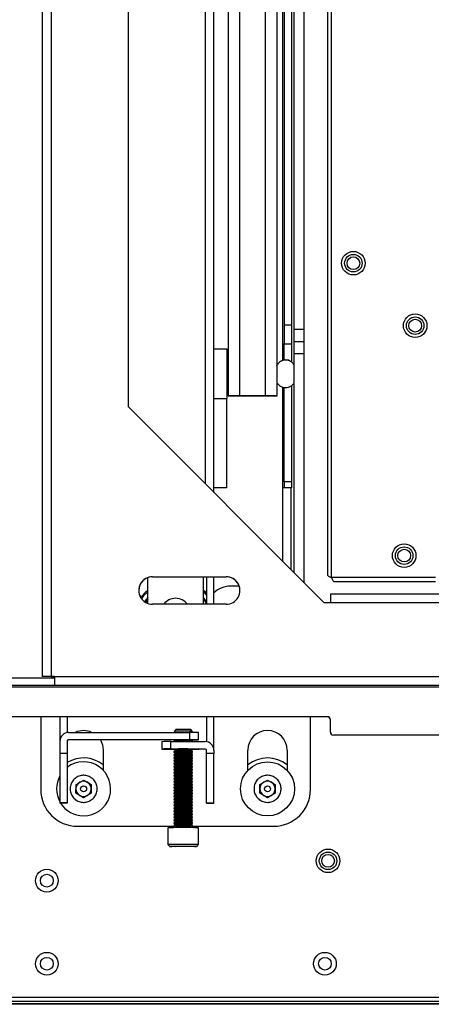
# Model space of a CAD drawing. Header units: millimetres. Extents: x 256 to 1374, y 313 to 1176.
# Tile 14 of 212: x 463 to 499, y 586 to 671. Entities that reach past the tile are written whole.
import ezdxf

# ---------------------------------------------------------------- set-up
doc = ezdxf.new("R2010")
doc.units = ezdxf.units.MM

msp = doc.modelspace()

# ---------------------------------------------------------------- linework, layer by layer
at = {"color": 7, "linetype": 'Continuous', "lineweight": 30}
for p, q in [((465.1051, 792.2425), (465.1051, 614.4454)), ((465.8646, 792.2468), (465.8646, 614.4498)), ((490.0636, 622.9686), (490.0636, 777.2153)), ((479.9217, 630.3246), (479.9217, 776.3684)), ((489.7302, 776.9796), (489.7302, 623.2043)), ((472.5135, 768.9639), (472.5135, 637.7327)), ((482.1594, 638.6521), (482.1594, 745.5433)), ((484.3608, 745.5433), (484.3608, 638.6521)), ((481.1434, 699.287), (481.1434, 638.649)), ((485.3768, 638.649), (485.3768, 699.287)), ((485.9737, 694.3867), (485.9737, 644.7333)), ((486.6061, 694.3867), (486.6061, 644.7333)), ((486.8413, 644.3861), (486.8413, 694.374)), ((487.7269, 644.3861), (487.7269, 694.374)), ((486.6061, 644.7333), (485.9737, 644.7333)), ((485.9737, 644.7333), (485.9737, 643.1458)), ((486.6061, 644.7333), (486.6061, 643.1458)), ((486.8413, 643.3278), (486.8413, 644.3861)), ((487.7269, 644.3861), (486.8413, 644.3861)), ((487.7269, 643.3278), (487.7269, 644.3861)), ((485.9737, 643.1458), (486.6061, 643.1458)), ((485.9737, 641.7306), (485.9737, 643.1458)), ((486.6061, 643.1458), (486.6061, 641.5888)), ((486.8413, 643.3278), (487.7269, 643.3278)), ((486.8413, 642.2695), (486.8413, 643.3278)), ((487.7269, 642.2695), (487.7269, 643.3278)), ((481.0647, 642.6674), (479.9217, 642.6674)), ((481.0647, 638.434), (481.0647, 642.6674)), ((487.7269, 642.2695), (486.8413, 642.2695)), ((486.8413, 641.3814), (486.8413, 642.2695)), ((487.7269, 622.5195), (487.7269, 642.2695)), ((481.1434, 641.3444), (481.0647, 641.3444)), ((481.0647, 639.7569), (481.1434, 639.7569)), ((485.3805, 639.8825), (485.3805, 639.8885)), ((486.8413, 623.4051), (486.8413, 639.7233)), ((485.9737, 631.2396), (485.9737, 639.3763)), ((486.6061, 639.5186), (486.6061, 631.2396)), ((479.9217, 638.434), (481.0647, 638.434)), ((481.0135, 638.434), (481.0135, 630.7104)), ((481.1434, 638.649), (481.1434, 638.6424)), ((481.6938, 638.6424), (481.6938, 638.649)), ((484.3608, 638.6521), (482.1594, 638.6521)), ((482.1594, 638.6504), (484.3608, 638.6504)), ((484.3608, 638.641), (482.1594, 638.641)), ((482.1594, 638.6393), (484.3608, 638.6393)), ((484.8264, 638.649), (484.8264, 638.6424)), ((485.3768, 638.6424), (485.3768, 638.649)), ((472.5135, 637.7327), (489.4468, 620.7997)), ((486.6061, 631.2396), (485.9737, 631.2396)), ((485.9737, 631.2396), (485.9737, 630.7104)), ((486.6061, 631.2396), (486.6061, 630.7104)), ((481.0135, 630.7104), (479.9217, 630.7104)), ((485.9737, 630.7104), (485.8467, 630.7104)), ((485.8467, 630.7104), (485.8467, 624.3997)), ((486.6061, 630.7104), (485.9737, 630.7104)), ((474.2331, 620.7355), (474.2331, 622.9768)), ((474.6301, 623.0486), (480.9801, 623.0486)), ((474.6301, 623.0486), (474.6301, 623.045)), ((474.6301, 623.045), (480.9801, 623.045)), ((478.9957, 623.045), (478.9957, 620.6674)), ((479.2892, 623.045), (479.2892, 620.6674)), ((479.9217, 620.6674), (479.9217, 623.045)), ((480.9801, 623.045), (480.9801, 623.0486)), ((499.0636, 622.9686), (490.0636, 622.9686)), ((490.2993, 622.6353), (499.0636, 622.6353)), ((473.8856, 621.4142), (474.2331, 621.7463)), ((474.2532, 621.9228), (474.1604, 621.8434)), ((474.1604, 621.8434), (474.2205, 621.8954)), ((474.1691, 621.8511), (474.1727, 621.8542)), ((474.2205, 621.8954), (474.2208, 621.8951)), ((478.9957, 621.7602), (479.2892, 621.4529)), ((479.0289, 621.8778), (479.0922, 621.8222)), ((479.1335, 621.7844), (479.0426, 621.866)), ((479.0747, 621.8378), (479.1335, 621.7844)), ((482.1053, 622.2437), (481.3769, 622.2437)), ((473.699, 621.1483), (473.8856, 621.4142)), ((473.7935, 621.4694), (473.7159, 621.3751)), ((473.7159, 621.3751), (473.766, 621.4368)), ((473.8053, 621.4832), (473.7511, 621.4187)), ((473.8053, 621.4832), (473.8609, 621.5465)), ((473.8987, 621.5878), (473.8172, 621.497)), ((473.8453, 621.529), (473.8987, 621.5878)), ((474.0475, 620.8427), (474.2367, 621.1124)), ((489.9802, 621.5548), (489.9802, 620.7997)), ((525.4301, 621.5548), (489.9802, 621.5548)), ((480.9801, 620.6674), (474.6301, 620.6674)), ((489.9802, 620.7997), (489.4468, 620.7997)), ((525.4301, 620.7997), (489.9802, 620.7997)), ((459.8135, 614.3184), (466.1635, 614.3184)), ((465.1051, 614.4454), (465.1051, 614.4346)), ((465.7376, 614.4346), (465.1051, 614.4346)), ((465.7376, 614.4346), (465.7376, 614.4454)), ((466.1635, 614.4498), (465.8646, 614.4498)), ((465.8646, 614.4461), (466.1635, 614.4461)), ((466.1635, 614.4498), (466.1635, 613.686)), ((466.1635, 614.4498), (525.4301, 614.4498)), ((459.8135, 613.686), (466.1635, 613.686)), ((525.4301, 613.6695), (459.8135, 613.6695)), ((459.8135, 613.5417), (525.4301, 613.5417)), ((466.1635, 613.686), (525.4301, 613.686)), ((489.7156, 610.9679), (461.6655, 610.9679)), ((489.7156, 610.9643), (461.6655, 610.9643)), ((464.9727, 610.9643), (464.9727, 604.6986)), ((466.6261, 610.9643), (466.6261, 608.8558)), ((467.2585, 610.9643), (467.2585, 609.6045)), ((479.2892, 610.9643), (479.2892, 608.8108)), ((479.9217, 608.062), (479.9217, 610.9643)), ((488.2561, 604.6986), (488.2561, 610.9643)), ((489.7156, 610.9679), (489.7156, 610.9643)), ((489.9802, 609.645), (489.9802, 610.7033)), ((476.629, 609.8602), (476.4783, 609.7094)), ((478.0735, 609.7094), (477.9227, 609.8602)), ((467.3855, 609.6152), (477.805, 609.6152)), ((476.4783, 609.7093), (476.6127, 609.6152)), ((477.805, 609.6152), (477.805, 608.9828)), ((477.9389, 609.6152), (478.0735, 609.7093)), ((478.5988, 608.9782), (478.5988, 609.6107)), ((489.9802, 609.645), (489.9802, 609.6414)), ((523.3134, 609.3804), (490.2448, 609.3804)), ((490.2448, 609.3768), (490.2448, 609.3804)), ((523.3134, 609.3768), (490.2448, 609.3768)), ((466.6261, 608.8558), (466.6261, 607.7975)), ((467.2585, 608.8558), (467.2585, 607.7975)), ((477.805, 608.9828), (467.3855, 608.9828)), ((467.3855, 608.9828), (467.3855, 608.9646)), ((476.4715, 608.9646), (467.3855, 608.9646)), ((475.4238, 608.8169), (475.4238, 608.1845)), ((475.4238, 608.1754), (475.4238, 608.1845)), ((476.2175, 608.189), (476.2175, 608.8215)), ((476.2175, 608.8215), (479.1622, 608.8215)), ((476.2175, 608.189), (479.1622, 608.189)), ((476.479, 608.1709), (476.2175, 608.1709)), ((476.4715, 608.9737), (476.4715, 608.9451)), ((476.4715, 608.185), (476.4715, 608.1761)), ((476.4716, 608.9451), (476.629, 608.8348)), ((476.4716, 608.1761), (476.629, 608.0659)), ((476.629, 608.8349), (476.6099, 608.8215)), ((477.6727, 608.1855), (476.879, 608.1855)), ((477.9227, 608.8348), (478.0802, 608.9451)), ((477.9418, 608.8215), (477.9227, 608.8349)), ((477.9227, 608.0659), (478.0802, 608.1761)), ((479.1622, 608.1709), (478.0727, 608.1709)), ((478.0802, 608.9451), (478.0802, 608.9737)), ((478.0802, 608.1761), (478.0802, 608.185)), ((478.5988, 608.9782), (478.5988, 608.9691)), ((479.1622, 608.1709), (479.1622, 608.189)), ((467.2585, 607.7975), (466.6261, 607.7975)), ((466.6261, 607.7975), (466.6261, 603.5399)), ((467.2585, 607.7975), (467.2585, 603.5399)), ((470.3702, 608.082), (470.3702, 606.3539)), ((476.4715, 607.9556), (476.4715, 607.9198)), ((476.4715, 607.6993), (476.4715, 607.6635)), ((476.4715, 607.443), (476.4715, 607.4072)), ((476.629, 608.0659), (476.4716, 607.9556)), ((476.4716, 607.9198), (476.629, 607.8095)), ((476.629, 607.8096), (476.4716, 607.6993)), ((476.4716, 607.6634), (476.629, 607.5532)), ((476.629, 607.5532), (476.4716, 607.443)), ((476.4716, 607.4071), (476.629, 607.2969)), ((476.629, 607.2969), (476.4716, 607.1867)), ((478.0802, 607.9556), (477.9227, 608.0659)), ((477.9227, 607.8095), (478.0802, 607.9198)), ((478.0802, 607.6993), (477.9227, 607.8096)), ((477.9227, 607.5532), (478.0802, 607.6634)), ((478.0802, 607.443), (477.9227, 607.5532)), ((477.9227, 607.2969), (478.0802, 607.4071)), ((478.0802, 607.1867), (477.9227, 607.2969)), ((478.0802, 607.9198), (478.0802, 607.9556)), ((478.0802, 607.6635), (478.0802, 607.6993)), ((478.0802, 607.4072), (478.0802, 607.443)), ((479.2892, 607.7975), (479.2892, 608.062)), ((479.2892, 603.5399), (479.2892, 607.7975)), ((479.9217, 607.7975), (479.2892, 607.7975)), ((479.9217, 608.062), (479.9217, 607.7975)), ((479.9217, 603.5399), (479.9217, 607.7975)), ((482.8586, 606.3539), (482.8586, 608.082)), ((486.2452, 608.082), (486.2452, 606.3539)), ((476.4715, 607.1866), (476.4715, 607.1508)), ((476.4715, 606.9303), (476.4715, 606.8945)), ((476.4715, 606.674), (476.4715, 606.6382)), ((476.4716, 607.1508), (476.629, 607.0406)), ((476.629, 607.0406), (476.4716, 606.9303)), ((476.4716, 606.8945), (476.629, 606.7842)), ((476.629, 606.7843), (476.4716, 606.674)), ((476.4716, 606.6381), (476.629, 606.5279)), ((476.629, 606.528), (476.4716, 606.4177)), ((477.9227, 607.0406), (478.0802, 607.1508)), ((478.0802, 606.9303), (477.9227, 607.0406)), ((477.9227, 606.7842), (478.0802, 606.8945)), ((478.0802, 606.674), (477.9227, 606.7843)), ((477.9227, 606.5279), (478.0802, 606.6381)), ((478.0802, 606.4177), (477.9227, 606.528)), ((478.0802, 607.1508), (478.0802, 607.1866)), ((478.0802, 606.8945), (478.0802, 606.9303)), ((478.0802, 606.6382), (478.0802, 606.674)), ((476.4715, 606.4177), (476.4715, 606.3819)), ((476.4715, 606.1613), (476.4715, 606.1255)), ((476.4715, 605.905), (476.4715, 605.8692)), ((476.4715, 605.6487), (476.4715, 605.6129)), ((476.4716, 606.3818), (476.629, 606.2716)), ((476.629, 606.2716), (476.4716, 606.1614)), ((476.4716, 606.1255), (476.629, 606.0153)), ((476.629, 606.0153), (476.4716, 605.905)), ((476.4716, 605.8692), (476.629, 605.7589)), ((476.629, 605.759), (476.4716, 605.6487)), ((476.4716, 605.6129), (476.629, 605.5026)), ((477.9227, 606.2716), (478.0802, 606.3818)), ((478.0802, 606.1614), (477.9227, 606.2716)), ((477.9227, 606.0153), (478.0802, 606.1255)), ((478.0802, 605.905), (477.9227, 606.0153)), ((477.9227, 605.7589), (478.0802, 605.8692)), ((478.0802, 605.6487), (477.9227, 605.759)), ((477.9227, 605.5026), (478.0802, 605.6129)), ((478.0802, 606.3819), (478.0802, 606.4177)), ((478.0802, 606.1255), (478.0802, 606.1613)), ((478.0802, 605.8692), (478.0802, 605.905)), ((478.0802, 605.6129), (478.0802, 605.6487)), ((468.0138, 604.373), (468.0201, 605.1351)), ((468.0201, 605.1351), (468.6832, 605.5107)), ((468.6832, 605.5107), (469.34, 605.1242)), ((469.34, 605.1242), (469.3337, 604.3621)), ((476.4715, 605.3924), (476.4715, 605.3566)), ((476.4715, 605.136), (476.4715, 605.1002)), ((476.4715, 604.8797), (476.4715, 604.8439)), ((476.629, 605.5027), (476.4716, 605.3924)), ((476.4716, 605.3565), (476.629, 605.2463)), ((476.629, 605.2463), (476.4716, 605.1361)), ((476.4716, 605.1002), (476.629, 604.99)), ((476.629, 604.99), (476.4716, 604.8797)), ((476.4716, 604.8439), (476.629, 604.7337)), ((478.0802, 605.3924), (477.9227, 605.5027)), ((477.9227, 605.2463), (478.0802, 605.3565)), ((478.0802, 605.1361), (477.9227, 605.2463)), ((477.9227, 604.99), (478.0802, 605.1002)), ((478.0802, 604.8797), (477.9227, 604.99)), ((477.9227, 604.7337), (478.0802, 604.8439)), ((478.0802, 605.3566), (478.0802, 605.3924)), ((478.0802, 605.1002), (478.0802, 605.136)), ((478.0802, 604.8439), (478.0802, 604.8797)), ((483.8888, 604.373), (483.8951, 605.1351)), ((483.8951, 605.1351), (484.5582, 605.5107)), ((484.5582, 605.5107), (485.215, 605.1242)), ((485.215, 605.1242), (485.2087, 604.3621)), ((468.6706, 603.9865), (468.0138, 604.373)), ((469.3337, 604.3621), (468.6706, 603.9865)), ((476.4715, 604.6234), (476.4715, 604.5876)), ((476.4715, 604.3671), (476.4715, 604.3313)), ((476.4715, 604.1107), (476.4715, 604.0749)), ((476.629, 604.7337), (476.4716, 604.6234)), ((476.4716, 604.5876), (476.629, 604.4773)), ((476.629, 604.4774), (476.4716, 604.3671)), ((476.4716, 604.3312), (476.629, 604.221)), ((476.629, 604.221), (476.4716, 604.1108)), ((476.4716, 604.0749), (476.629, 603.9647)), ((476.629, 603.9647), (476.4716, 603.8544)), ((478.0802, 604.6234), (477.9227, 604.7337)), ((477.9227, 604.4773), (478.0802, 604.5876)), ((478.0802, 604.3671), (477.9227, 604.4774)), ((477.9227, 604.221), (478.0802, 604.3312)), ((478.0802, 604.1108), (477.9227, 604.221)), ((477.9227, 603.9647), (478.0802, 604.0749)), ((478.0802, 603.8544), (477.9227, 603.9647)), ((478.0802, 604.5876), (478.0802, 604.6234)), ((478.0802, 604.3313), (478.0802, 604.3671)), ((478.0802, 604.0749), (478.0802, 604.1107)), ((484.5456, 603.9865), (483.8888, 604.373)), ((485.2087, 604.3621), (484.5456, 603.9865)), ((467.2585, 603.5399), (466.6261, 603.5399)), ((466.6261, 603.5399), (466.6261, 603.5248)), ((467.2585, 603.5248), (466.6261, 603.5248)), ((467.2585, 603.5399), (467.2585, 603.5248)), ((476.4715, 603.8544), (476.4715, 603.8186)), ((476.4715, 603.5981), (476.4715, 603.5623)), ((476.4715, 603.3418), (476.4715, 603.306)), ((476.4715, 603.0854), (476.4715, 603.0497)), ((476.4716, 603.8186), (476.629, 603.7084)), ((476.629, 603.7084), (476.4716, 603.5981)), ((476.4716, 603.5623), (476.629, 603.452)), ((476.629, 603.4521), (476.4716, 603.3418)), ((476.4716, 603.3059), (476.629, 603.1957)), ((476.629, 603.1957), (476.4716, 603.0855)), ((476.4716, 603.0496), (476.629, 602.9394)), ((477.9227, 603.7084), (478.0802, 603.8186)), ((478.0802, 603.5981), (477.9227, 603.7084)), ((477.9227, 603.452), (478.0802, 603.5623)), ((478.0802, 603.3418), (477.9227, 603.4521)), ((477.9227, 603.1957), (478.0802, 603.3059)), ((478.0802, 603.0855), (477.9227, 603.1957)), ((477.9227, 602.9394), (478.0802, 603.0496)), ((478.0802, 603.8186), (478.0802, 603.8544)), ((478.0802, 603.5623), (478.0802, 603.5981)), ((478.0802, 603.306), (478.0802, 603.3418)), ((478.0802, 603.0497), (478.0802, 603.0854)), ((479.2892, 603.5399), (479.9217, 603.5399)), ((479.2892, 603.5248), (479.2892, 603.5399)), ((479.2892, 603.5248), (479.9217, 603.5248)), ((479.9217, 603.5248), (479.9217, 603.5399)), ((476.4715, 602.8291), (476.4715, 602.7933)), ((476.4715, 602.5728), (476.4715, 602.537)), ((476.4715, 602.3165), (476.4715, 602.2807)), ((476.629, 602.9394), (476.4716, 602.8292)), ((476.4716, 602.7933), (476.629, 602.6831)), ((476.629, 602.6831), (476.4716, 602.5728)), ((476.4716, 602.537), (476.629, 602.4267)), ((476.629, 602.4268), (476.4716, 602.3165)), ((476.4716, 602.2806), (476.629, 602.1704)), ((478.0802, 602.8292), (477.9227, 602.9394)), ((477.9227, 602.6831), (478.0802, 602.7933)), ((478.0802, 602.5728), (477.9227, 602.6831)), ((477.9227, 602.4267), (478.0802, 602.537)), ((478.0802, 602.3165), (477.9227, 602.4268)), ((477.9227, 602.1704), (478.0802, 602.2806)), ((478.0802, 602.7933), (478.0802, 602.8291)), ((478.0802, 602.537), (478.0802, 602.5728)), ((478.0802, 602.2807), (478.0802, 602.3165)), ((468.1477, 601.5236), (476.4715, 601.5236)), ((475.9529, 601.3936), (475.9529, 599.9458)), ((476.4632, 601.4685), (476.4836, 601.4454)), ((476.4715, 602.0601), (476.4715, 602.0244)), ((476.4715, 601.8038), (476.4715, 601.768)), ((476.4715, 601.5475), (476.4715, 601.5121)), ((476.629, 602.1704), (476.4716, 602.0602)), ((476.4716, 602.0243), (476.629, 601.9141)), ((476.629, 601.9141), (476.4716, 601.8039)), ((476.4716, 601.768), (476.629, 601.6578)), ((476.629, 601.6578), (476.4716, 601.5475)), ((478.0802, 602.0602), (477.9227, 602.1704)), ((477.9227, 601.9141), (478.0802, 602.0243)), ((478.0802, 601.8039), (477.9227, 601.9141)), ((477.9227, 601.6578), (478.0802, 601.768)), ((478.0802, 601.5475), (477.9227, 601.6578)), ((478.08, 601.4522), (478.0885, 601.4685)), ((478.0802, 602.0244), (478.0802, 602.0601)), ((478.0802, 601.768), (478.0802, 601.8038)), ((478.0802, 601.5121), (478.0802, 601.5475)), ((478.0802, 601.5236), (485.0811, 601.5236)), ((478.5988, 599.9458), (478.5988, 601.3936)), ((475.953, 599.9458), (476.1138, 599.7849)), ((476.6142, 599.7872), (477.2759, 599.7893)), ((476.6142, 599.7828), (476.6142, 599.7872)), ((477.2759, 599.7806), (476.6142, 599.7828)), ((477.2759, 599.7893), (477.9375, 599.7872)), ((477.2759, 599.7806), (477.2759, 599.7893)), ((477.9375, 599.7828), (477.2759, 599.7806)), ((477.9375, 599.7872), (477.9375, 599.7828)), ((478.4379, 599.7849), (478.5988, 599.9458)), ((856.5902, 586.762), (454.1836, 586.762)), ((454.4193, 586.4286), (856.3545, 586.4286)), ((625.1769, 586.2086), (460.2522, 586.2086)), ((625.1786, 586.162), (460.2522, 586.162))]:
    msp.add_line(p, q, dxfattribs=at)
at = {"color": 8, "linetype": 'Continuous', "lineweight": 30}
for p, q in [((479.1622, 775.609), (479.1622, 631.084)), ((485.8467, 698.0843), (485.8467, 641.6959)), ((485.3772, 640.456), (485.3806, 640.4589)), ((485.8467, 639.4055), (485.8467, 630.7104)), ((482.1594, 638.6504), (482.1594, 638.641)), ((484.3608, 638.641), (484.3608, 638.6504)), ((486.5873, 623.6591), (486.5873, 630.7104))]:
    msp.add_line(p, q, dxfattribs=at)
at = {"color": 7, "linetype": 'Continuous', "lineweight": 30, "flags": 128}
for points in [[(473.5182, 621.4324), (473.6119, 621.303), (473.6432, 621.2547)], [(474.2331, 621.2675), (473.9667, 620.9382), (473.9345, 620.8917)], [(479.2892, 620.8991), (479.247, 620.9593), (478.9957, 621.2675)], [(478.0735, 609.7093), (478.0735, 609.7094), (478.0128, 609.7111), (477.8399, 609.7126), (477.5811, 609.7136), (477.2759, 609.7139), (476.9706, 609.7136), (476.7119, 609.7126), (476.539, 609.7111), (476.4782, 609.7094)], [(470.122, 608.9646), (470.3016, 608.559), (470.3702, 608.082)], [(476.879, 608.1855), (476.5091, 608.1851), (476.1955, 608.1839), (475.9859, 608.1821), (475.9123, 608.18), (475.9859, 608.1778), (476.1955, 608.176), (476.4732, 608.1749)], [(478.0802, 608.9451), (478.0802, 608.9451), (478.019, 608.9469), (477.8446, 608.9484), (477.5837, 608.9494), (477.2759, 608.9497), (476.968, 608.9494), (476.7071, 608.9484), (476.5328, 608.9469), (476.4715, 608.9451), (476.4715, 608.9451)], [(478.0802, 608.1761), (478.0802, 608.1761), (478.019, 608.1779), (477.8446, 608.1794), (477.5837, 608.1804), (477.2759, 608.1807), (476.968, 608.1804), (476.7071, 608.1794), (476.5328, 608.1779), (476.4715, 608.1761), (476.4715, 608.1761)], [(478.0785, 608.1749), (478.3563, 608.176), (478.5658, 608.1778), (478.6394, 608.18), (478.5658, 608.1821), (478.3563, 608.1839), (478.0427, 608.1851), (477.6727, 608.1855)], [(477.2759, 607.9244), (476.968, 607.9241), (476.7071, 607.9231), (476.5328, 607.9216), (476.4715, 607.9198), (476.4716, 607.9198)], [(478.0802, 607.6634), (478.0802, 607.6635), (478.019, 607.6652), (477.8446, 607.6667), (477.5837, 607.6677), (477.2759, 607.6681), (476.968, 607.6677), (476.7071, 607.6667), (476.5328, 607.6652), (476.4715, 607.6635), (476.4715, 607.6635)], [(478.0802, 607.4071), (478.0802, 607.4072), (478.019, 607.4089), (477.8446, 607.4104), (477.5837, 607.4114), (477.2759, 607.4118), (476.968, 607.4114), (476.7071, 607.4104), (476.5328, 607.4089), (476.4715, 607.4072), (476.4715, 607.4072)], [(478.0802, 607.9198), (478.0802, 607.9198), (478.019, 607.9216), (477.8446, 607.9231), (477.5837, 607.9241), (477.2759, 607.9244)], [(478.0802, 607.1508), (478.0802, 607.1508), (478.019, 607.1526), (477.8446, 607.1541), (477.5837, 607.1551), (477.2759, 607.1554), (476.968, 607.1551), (476.7071, 607.1541), (476.5328, 607.1526), (476.4715, 607.1508), (476.4715, 607.1508)], [(478.0802, 606.8945), (478.0802, 606.8945), (478.019, 606.8963), (477.8446, 606.8978), (477.5837, 606.8988), (477.2759, 606.8991), (476.968, 606.8988), (476.7071, 606.8978), (476.5328, 606.8963), (476.4715, 606.8945), (476.4715, 606.8945)], [(478.0802, 606.6381), (478.0802, 606.6382), (478.019, 606.6399), (477.8446, 606.6414), (477.5837, 606.6424), (477.2759, 606.6428), (476.968, 606.6424), (476.7071, 606.6414), (476.5328, 606.6399), (476.4715, 606.6382), (476.4715, 606.6382)], [(478.0802, 606.3818), (478.0802, 606.3819), (478.019, 606.3836), (477.8446, 606.3851), (477.5837, 606.3861), (477.2759, 606.3865), (476.968, 606.3861), (476.7071, 606.3851), (476.5328, 606.3836), (476.4715, 606.3819), (476.4715, 606.3819)], [(478.0802, 606.1255), (478.0802, 606.1255), (478.019, 606.1273), (477.8446, 606.1288), (477.5837, 606.1298), (477.2759, 606.1301), (476.968, 606.1298), (476.7071, 606.1288), (476.5328, 606.1273), (476.4715, 606.1255), (476.4715, 606.1255)], [(478.0802, 605.8692), (478.0802, 605.8692), (478.019, 605.871), (477.8446, 605.8725), (477.5837, 605.8735), (477.2759, 605.8738), (476.968, 605.8735), (476.7071, 605.8725), (476.5328, 605.871), (476.4715, 605.8692), (476.4715, 605.8692)], [(478.0802, 605.6129), (478.0802, 605.6129), (478.019, 605.6146), (477.8446, 605.6161), (477.5837, 605.6171), (477.2759, 605.6175), (476.968, 605.6171), (476.7071, 605.6161), (476.5328, 605.6146), (476.4715, 605.6129), (476.4715, 605.6129)], [(478.0802, 605.3565), (478.0802, 605.3566), (478.019, 605.3583), (477.8446, 605.3598), (477.5837, 605.3608), (477.2759, 605.3612), (476.968, 605.3608), (476.7071, 605.3598), (476.5328, 605.3583), (476.4715, 605.3566), (476.4715, 605.3566)], [(478.0802, 605.1002), (478.0802, 605.1002), (478.019, 605.102), (477.8446, 605.1035), (477.5837, 605.1045), (477.2759, 605.1049), (476.968, 605.1045), (476.7071, 605.1035), (476.5328, 605.102), (476.4715, 605.1002), (476.4715, 605.1002)], [(477.2759, 604.8485), (476.968, 604.8482), (476.7071, 604.8472), (476.5328, 604.8457), (476.4715, 604.8439), (476.4716, 604.8439)], [(478.0802, 604.8439), (478.0802, 604.8439), (478.019, 604.8457), (477.8446, 604.8472), (477.5837, 604.8482), (477.2759, 604.8485)], [(478.0802, 604.5876), (478.0802, 604.5876), (478.019, 604.5894), (477.8446, 604.5908), (477.5837, 604.5919), (477.2759, 604.5922), (476.968, 604.5919), (476.7071, 604.5908), (476.5328, 604.5894), (476.4715, 604.5876), (476.4715, 604.5876)], [(478.0802, 604.3312), (478.0802, 604.3313), (478.019, 604.333), (477.8446, 604.3345), (477.5837, 604.3355), (477.2759, 604.3359), (476.968, 604.3355), (476.7071, 604.3345), (476.5328, 604.333), (476.4715, 604.3313), (476.4715, 604.3313)], [(478.0802, 604.0749), (478.0802, 604.0749), (478.019, 604.0767), (477.8446, 604.0782), (477.5837, 604.0792), (477.2759, 604.0796), (476.968, 604.0792), (476.7071, 604.0782), (476.5328, 604.0767), (476.4715, 604.0749), (476.4715, 604.0749)], [(478.0802, 603.8186), (478.0802, 603.8186), (478.019, 603.8204), (477.8446, 603.8219), (477.5837, 603.8229), (477.2759, 603.8232), (476.968, 603.8229), (476.7071, 603.8219), (476.5328, 603.8204), (476.4715, 603.8186), (476.4715, 603.8186)], [(478.0802, 603.5623), (478.0802, 603.5623), (478.019, 603.5641), (477.8446, 603.5656), (477.5837, 603.5666), (477.2759, 603.5669), (476.968, 603.5666), (476.7071, 603.5656), (476.5328, 603.5641), (476.4715, 603.5623), (476.4715, 603.5623)], [(478.0802, 603.3059), (478.0802, 603.306), (478.019, 603.3077), (477.8446, 603.3092), (477.5837, 603.3102), (477.2759, 603.3106), (476.968, 603.3102), (476.7071, 603.3092), (476.5328, 603.3077), (476.4715, 603.306), (476.4715, 603.306)], [(478.0802, 603.0496), (478.0802, 603.0497), (478.019, 603.0514), (477.8446, 603.0529), (477.5837, 603.0539), (477.2759, 603.0543), (476.968, 603.0539), (476.7071, 603.0529), (476.5328, 603.0514), (476.4715, 603.0497), (476.4715, 603.0497)], [(478.0802, 602.7933), (478.0802, 602.7933), (478.019, 602.7951), (477.8446, 602.7966), (477.5837, 602.7976), (477.2759, 602.7979), (476.968, 602.7976), (476.7071, 602.7966), (476.5328, 602.7951), (476.4715, 602.7933), (476.4715, 602.7933)], [(478.0802, 602.537), (478.0802, 602.537), (478.019, 602.5388), (477.8446, 602.5403), (477.5837, 602.5413), (477.2759, 602.5416), (476.968, 602.5413), (476.7071, 602.5403), (476.5328, 602.5388), (476.4715, 602.537), (476.4715, 602.537)], [(478.0802, 602.2806), (478.0802, 602.2807), (478.019, 602.2824), (477.8446, 602.2839), (477.5837, 602.2849), (477.2759, 602.2853), (476.968, 602.2849), (476.7071, 602.2839), (476.5328, 602.2824), (476.4715, 602.2807), (476.4715, 602.2807)], [(478.0802, 602.0243), (478.0802, 602.0244), (478.019, 602.0261), (477.8446, 602.0276), (477.5837, 602.0286), (477.2759, 602.029), (476.968, 602.0286), (476.7071, 602.0276), (476.5328, 602.0261), (476.4715, 602.0244), (476.4715, 602.0244)], [(477.2759, 601.7726), (476.968, 601.7723), (476.7071, 601.7713), (476.5328, 601.7698), (476.4715, 601.768), (476.4716, 601.768)], [(478.0802, 601.768), (478.0802, 601.768), (478.019, 601.7698), (477.8446, 601.7713), (477.5837, 601.7723), (477.2759, 601.7726)], [(477.2759, 599.7916), (477.6532, 599.7913), (477.9896, 599.7902), (478.2487, 599.7886), (478.4024, 599.7866), (478.4339, 599.7844), (478.34, 599.7823), (478.1308, 599.7805), (477.8289, 599.7791), (477.4671, 599.7784), (477.0846, 599.7784), (476.7228, 599.7791), (476.4209, 599.7805), (476.2117, 599.7823), (476.1178, 599.7844), (476.1494, 599.7866), (476.303, 599.7886), (476.5621, 599.7902), (476.8986, 599.7913), (477.2759, 599.7916)]]:
    msp.add_lwpolyline(points, dxfattribs=at)
at = {"color": 7, "linetype": 'Continuous', "lineweight": 30}
for centre, radius in [((491.9636, 650.092), 1.0167), ((491.9636, 650.092), 0.7562), ((491.9636, 650.092), 0.55), ((497.2969, 644.702), 1.0167), ((497.2969, 644.702), 0.7562), ((497.2969, 644.702), 0.55), ((496.3469, 624.8686), 1.0167), ((496.3469, 624.8686), 0.7562), ((496.3469, 624.8686), 0.55), ((484.5519, 604.7486), 2.3333), ((468.6769, 604.7486), 0.2583), ((484.5519, 604.7486), 0.2583), ((489.7769, 598.5386), 1.0167), ((489.7769, 598.5386), 0.7562), ((489.7769, 598.5386), 0.55), ((465.5019, 596.8286), 0.9833), ((465.5019, 596.8286), 0.55), ((465.5019, 589.662), 0.9833), ((489.5019, 589.662), 0.9833), ((465.5019, 589.662), 0.55), ((489.5019, 589.662), 0.55)]:
    msp.add_circle(centre, radius, dxfattribs=at)
for centre, radius, start, end in [((481.9052, 554.7805), 83.872, 89.826351, 90.520423), ((481.9052, 722.5109), 83.872, 269.479577, 270.173649), ((482.0432, 600.1719), 38.4787, 89.826862, 90.520266), ((482.0432, 677.1195), 38.4787, 269.479734, 270.173138), ((484.615, 554.7805), 83.872, 89.479577, 90.173649), ((484.477, 600.1681), 38.4825, 89.479768, 90.173104), ((484.615, 722.5109), 83.872, 269.826351, 270.520423), ((484.477, 677.1233), 38.4825, 269.826896, 270.520232), ((474.6301, 621.858), 1.1906, 89.999084, 270.000916), ((474.6301, 621.8544), 1.1906, 89.998339, 180.000705), ((480.9801, 621.858), 1.1906, 269.999403, 90.000597), ((480.9801, 621.8543), 1.1906, 0.001705, 89.999251), ((476.6144, 619.0687), 3.7042, 131.489983, 137.150885), ((476.6144, 619.0687), 3.7042, 49.039173, 49.601695), ((476.6144, 619.0687), 3.7042, 43.770683, 47.150885), ((481.3769, 620.1271), 2.1167, 90, 133.432537), ((476.6144, 619.0687), 3.7042, 141.489983, 144.339783), ((476.6144, 619.0687), 3.7042, 139.039173, 139.601695), ((476.6144, 619.9154), 1.27, 36.307148, 143.692852), ((476.6144, 619.0687), 3.7042, 25.56799, 27.150885), ((465.6743, 581.3809), 33.0694, 89.670313, 90.986201), ((465.8323, 608.9816), 5.4646, 89.661366, 90.992975), ((489.7156, 610.7033), 0.2646, 0.001365, 89.998635), ((489.7156, 610.6997), 0.2646, 0.00046, 90.001692), ((477.2748, 564.2236), 45.6411, 89.186627, 90.810733), ((467.3855, 608.8558), 0.7595, 90.000937, 179.998314), ((468.6769, 608.082), 1.6933, 64.887666, 115.112334), ((478.0034, 574.9755), 34.6403, 89.015123, 90.328026), ((484.5519, 608.082), 1.6933, 0, 180), ((490.2448, 609.645), 0.2646, 180.000469, 269.999531), ((490.2447, 609.6414), 0.2646, 179.99834, 270.003811), ((467.3855, 608.8558), 0.127, 89.993451, 180.006549), ((467.3855, 608.8376), 0.127, 89.991587, 180.008413), ((476.0196, 574.1178), 34.7043, 89.673158, 90.983676), ((476.019, 573.584), 34.6056, 89.67129, 90.985544), ((476.0192, 642.8135), 34.6432, 269.015169, 270.327997), ((477.2748, 563.0983), 45.7411, 89.188416, 90.808944), ((478.0033, 574.2541), 34.7293, 89.017521, 90.327063), ((478.1293, 634.5372), 25.5724, 269.889873, 271.051827), ((479.1622, 608.062), 0.7595, 0.001686, 89.999063), ((479.1622, 608.0621), 0.127, 359.993451, 90.006549), ((479.1622, 608.0439), 0.127, 359.993451, 90.006549), ((468.6769, 604.7486), 2.667, 50.585902, 122.128873), ((477.2759, 560.7334), 47.229, 89.024176, 90.975824), ((477.2759, 560.6286), 47.0775, 89.021035, 90.978965), ((477.2759, 560.2714), 47.1784, 89.023129, 90.976871), ((477.2748, 562.4316), 45.6389, 89.1866, 90.81076), ((477.2748, 562.1753), 45.6389, 89.1866, 90.81076), ((477.2745, 561.8421), 45.7157, 89.187525, 90.808955), ((477.2748, 561.6626), 45.6389, 89.1866, 90.81076), ((484.5519, 604.7486), 2.667, 50.585902, 129.414098), ((468.6769, 604.7486), 2.3333, 269.525648, 127.436113), ((477.2759, 560.116), 47.0775, 89.021035, 90.978965), ((477.2759, 559.7587), 47.1784, 89.023129, 90.976871), ((477.2759, 559.6033), 47.0775, 89.021035, 90.978965), ((477.2748, 561.304), 45.7411, 89.188416, 90.808944), ((477.2748, 561.15), 45.6389, 89.1866, 90.81076), ((477.2748, 560.8936), 45.6389, 89.1866, 90.81076), ((468.6769, 604.7486), 2.3333, 151.513644, 208.486356), ((477.2759, 559.2461), 47.1784, 89.023129, 90.976871), ((477.2759, 558.9392), 47.229, 89.024176, 90.975824), ((477.2759, 558.8344), 47.0775, 89.021035, 90.978965), ((477.2759, 558.4771), 47.1784, 89.023129, 90.976871), ((477.2748, 560.6373), 45.6389, 89.1866, 90.81076), ((477.2748, 560.381), 45.6389, 89.1866, 90.81076), ((477.2745, 560.0478), 45.7157, 89.187525, 90.808955), ((468.6769, 604.7486), 0.66, 119.525648, 179.525648), ((468.6769, 604.7486), 0.66, 179.525648, 239.525649), ((468.6769, 604.7486), 0.66, 59.525649, 119.525648), ((468.6769, 604.7486), 0.66, 299.525648, 359.525649), ((468.6769, 604.7486), 0.66, 359.525649, 59.525649), ((477.2759, 558.3217), 47.0775, 89.021035, 90.978965), ((477.2759, 557.9645), 47.1784, 89.023129, 90.976871), ((477.2759, 557.8091), 47.0775, 89.021035, 90.978965), ((477.2748, 559.8683), 45.6389, 89.1866, 90.81076), ((477.2748, 559.5098), 45.7411, 89.188416, 90.808944), ((477.2748, 559.3557), 45.6389, 89.1866, 90.81076), ((484.5519, 604.7486), 0.66, 119.525648, 179.525648), ((484.5519, 604.7486), 0.66, 179.525648, 239.525649), ((484.5519, 604.7486), 0.66, 59.525649, 119.525648), ((484.5519, 604.7486), 0.66, 299.525648, 359.525649), ((484.5519, 604.7486), 0.66, 359.525649, 59.525649), ((468.1477, 604.6986), 3.175, 180, 270), ((468.6769, 604.7486), 0.66, 239.525649, 299.525648), ((477.2759, 557.4518), 47.1784, 89.023129, 90.976871), ((477.2759, 557.2964), 47.0775, 89.021035, 90.978965), ((477.2759, 557.0401), 47.0775, 89.021035, 90.978965), ((477.2748, 558.9971), 45.7411, 89.188416, 90.808944), ((477.2748, 558.843), 45.6389, 89.1866, 90.81076), ((477.2748, 558.5867), 45.6389, 89.1866, 90.81076), ((477.2745, 558.2536), 45.7157, 89.187525, 90.808955), ((484.5519, 604.7486), 0.66, 239.525649, 299.525648), ((485.0811, 604.6986), 3.175, 270, 0), ((468.6769, 604.7486), 2.3333, 211.634359, 269.525648), ((477.2759, 556.6829), 47.1784, 89.023129, 90.976871), ((477.2759, 556.5274), 47.0775, 89.021035, 90.978965), ((477.2759, 556.1702), 47.1784, 89.023129, 90.976871), ((477.2759, 556.0148), 47.0775, 89.021035, 90.978965), ((477.2748, 558.0741), 45.6389, 89.1866, 90.81076), ((477.2748, 557.7155), 45.7411, 89.188416, 90.808944), ((477.2748, 557.5614), 45.6389, 89.1866, 90.81076), ((477.2759, 555.6576), 47.1784, 89.023129, 90.976871), ((477.2759, 555.5021), 47.0775, 89.021035, 90.978965), ((477.2759, 555.2458), 47.0775, 89.021035, 90.978965), ((477.2748, 557.2028), 45.7411, 89.188416, 90.808944), ((477.2748, 557.0488), 45.6389, 89.1866, 90.81076), ((477.2748, 556.7925), 45.6389, 89.1866, 90.81076), ((477.2759, 517.073), 84.331, 89.101154, 90.898846), ((477.2759, 554.8886), 47.1784, 89.023129, 90.976871), ((477.2759, 554.7332), 47.0775, 89.021035, 90.978965), ((477.2759, 554.3759), 47.1784, 89.023129, 90.976871), ((477.2759, 544.9789), 56.539, 89.184871, 90.815129), ((477.2748, 556.5361), 45.6389, 89.1866, 90.81076), ((477.2748, 556.2798), 45.6389, 89.1866, 90.81076), ((477.2748, 555.9212), 45.7411, 89.188416, 90.808944), ((477.2775, 514.0973), 85.8587, 89.118231, 90.88392)]:
    msp.add_arc(centre, radius, start, end, dxfattribs=at)
for points, knots in [([(485.3805, 641.179), (485.3805, 641.1882), (485.3805, 641.2272), (485.381, 641.2325), (485.3767, 641.2363), (485.3724, 641.2412), (485.367, 641.2492), (485.3645, 641.2528), (485.3618, 641.257), (485.3587, 641.2616), (485.3553, 641.2665), (485.3503, 641.2738), (485.3466, 641.2788), (485.344, 641.2823)], [0, 0, 0, 0, 0.1570112, 0.6618639, 0.804166, 0.8886901, 0.9032721, 0.9162189, 0.9282716, 0.9403051, 0.9530213, 0.9669923, 1, 1, 1, 1]), ([(486.8368, 641.3444), (486.7999, 641.3962), (486.7221, 641.505), (486.5546, 641.6337), (486.3486, 641.7239), (486.1172, 641.7559), (485.8857, 641.7239), (485.6798, 641.6337), (485.5122, 641.505), (485.4345, 641.3962), (485.3975, 641.3444)], [0, 0, 0, 0, 0.1107569, 0.2328742, 0.36394, 0.4999983, 0.6360566, 0.767133, 0.8892503, 1, 1, 1, 1]), ([(486.8368, 641.3369), (486.7999, 641.3881), (486.7221, 641.4959), (486.5546, 641.6233), (486.3486, 641.7127), (486.1172, 641.7444), (485.8857, 641.7127), (485.6798, 641.6233), (485.5122, 641.4959), (485.4345, 641.3881), (485.3975, 641.3369)], [0, 0, 0, 0, 0.1107558, 0.2328728, 0.3639398, 0.4999983, 0.6360567, 0.7671344, 0.8892514, 1, 1, 1, 1]), ([(486.8368, 639.7678), (486.8368, 639.7666), (486.8368, 639.7632), (486.8368, 639.8579), (486.8368, 640.0308), (486.8368, 640.2663), (486.8368, 640.5328), (486.8368, 640.8015), (486.8368, 641.0421), (486.8368, 641.2265), (486.8368, 641.3123), (486.8368, 641.3322), (486.8368, 641.3369)], [0, 0, 0, 0, 0.06680139, 0.17905359, 0.29130665, 0.40355877, 0.51581266, 0.62806531, 0.74031785, 0.85257062, 0.96482318, 1, 1, 1, 1]), ([(485.3975, 639.7569), (485.4345, 639.7052), (485.5122, 639.5964), (485.6798, 639.4677), (485.8857, 639.3775), (486.1172, 639.3455), (486.3486, 639.3775), (486.5546, 639.4677), (486.7221, 639.5964), (486.7999, 639.7052), (486.8368, 639.7569)], [0, 0, 0, 0, 0.1107497, 0.232867, 0.3639434, 0.5000017, 0.63606, 0.7671258, 0.8892431, 1, 1, 1, 1]), ([(489.7302, 623.2043), (489.7352, 623.1847), (489.7453, 623.1454), (489.8224, 623.0865), (489.9325, 623.0276), (490.0199, 622.9883), (490.0636, 622.9686)], [0, 0, 0, 0, 0.2500009, 0.5000035, 0.7500072, 1, 1, 1, 1]), ([(490.0636, 622.9686), (490.0832, 622.9249), (490.1225, 622.8376), (490.1814, 622.7274), (490.2403, 622.6503), (490.2796, 622.6403), (490.2993, 622.6353)], [0, 0, 0, 0, 0.2499985, 0.5000036, 0.7499961, 1, 1, 1, 1]), ([(478.9957, 621.0931), (479.0255, 621.0634), (479.1464, 620.9428), (479.2278, 620.7913), (479.2892, 620.6772)], [0, 0, 0, 0, 0.2465465, 1, 1, 1, 1]), ([(468.6672, 603.582), (468.5362, 603.596), (468.274, 603.6239), (467.9265, 603.828), (467.6635, 604.1263), (467.5148, 604.4973), (467.4971, 604.896), (467.6124, 605.2783), (467.8478, 605.6008), (468.1763, 605.8272), (468.4742, 605.908), (468.7761, 605.9214), (469.08, 605.8674), (469.4273, 605.6709), (469.6903, 605.3705), (469.839, 605), (469.8567, 604.6012), (469.7414, 604.219), (469.506, 603.8962), (469.1775, 603.6708), (468.8797, 603.5871), (468.7082, 603.583), (468.6672, 603.582)], [0, 0, 0, 0, 0.05368717, 0.10737228, 0.161059, 0.21474551, 0.26843121, 0.32211825, 0.37580426, 0.42949118, 0.48317763, 0.49999991, 0.55368685, 0.60737196, 0.66105867, 0.71474519, 0.76843224, 0.82211798, 0.87580399, 0.92949091, 0.98317772, 1, 1, 1, 1]), ([(484.5422, 603.582), (484.4112, 603.596), (484.149, 603.6239), (483.8015, 603.8279), (483.5385, 604.1263), (483.3898, 604.4973), (483.3721, 604.896), (483.4874, 605.2783), (483.7228, 605.6008), (484.0513, 605.8272), (484.3492, 605.908), (484.6511, 605.9214), (484.955, 605.8674), (485.3023, 605.6709), (485.5653, 605.3705), (485.714, 605), (485.7317, 604.6012), (485.6164, 604.219), (485.381, 603.8962), (485.0525, 603.6708), (484.7547, 603.5871), (484.5832, 603.583), (484.5422, 603.582)], [0, 0, 0, 0, 0.0536871, 0.1073746, 0.1610595, 0.2147459, 0.2684316, 0.3221186, 0.3758046, 0.4294915, 0.4831753, 0.5000002, 0.5536871, 0.6073722, 0.6610589, 0.7147454, 0.7684324, 0.8221181, 0.8758041, 0.929491, 0.9831777, 1, 1, 1, 1]), ([(476.353, 601.3936), (476.3698, 601.3957), (476.4047, 601.4), (476.4445, 601.4321), (476.4676, 601.472), (476.4703, 601.4991), (476.4715, 601.5121)], [0, 0, 0, 0, 0.2702558, 0.5624079, 0.7896967, 1, 1, 1, 1]), ([(478.0802, 601.5121), (478.0823, 601.4953), (478.0866, 601.4604), (478.1187, 601.4206), (478.1586, 601.3975), (478.1857, 601.3949), (478.1987, 601.3936)], [0, 0, 0, 0, 0.2703295, 0.5624889, 0.7898015, 1, 1, 1, 1])]:
    msp.add_open_spline(points, degree=3, knots=knots, dxfattribs=at)

doc.saveas('drawing.dxf')
